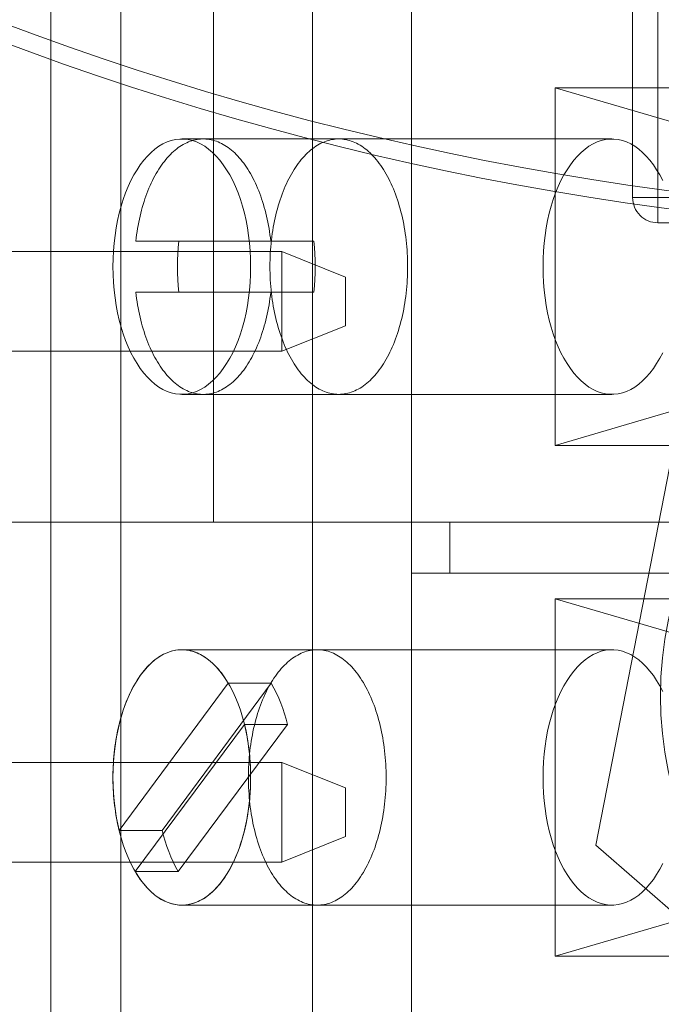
# Model space of a CAD drawing. Header units: inches. Extents: x 1 to 109, y 1 to 85.
# Tile 115 of 256: x 86.811 to 87.02, y 15.424 to 15.746. Entities that reach past the tile are written whole.
import ezdxf

# ---------------------------------------------------------------- set-up
doc = ezdxf.new("R2010")
doc.units = ezdxf.units.IN
doc.header["$MEASUREMENT"] = 0

msp = doc.modelspace()

# ---------------------------------------------------------------- linework, layer by layer
at = {"color": 7, "linetype": 'Continuous', "lineweight": 15, "ltscale": 5}
for p, q in [((86.8438878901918, 18.8936883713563), (86.84388789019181, 14.10202170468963)), ((86.8210545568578, 16.08160503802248), (86.8210545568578, 15.58160503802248)), ((86.90644581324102, 16.0816050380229), (86.90644581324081, 15.58160503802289)), ((86.93873891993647, 16.06493837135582), (86.93873891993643, 15.58160503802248)), ((87.0108839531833, 15.91055531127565), (87.0108839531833, 15.68745819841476)), ((87.01908605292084, 15.68745819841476), (87.01908605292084, 15.91055531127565)), ((87.01088395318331, 15.68745819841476), (87.01088395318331, 15.83497083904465)), ((87.01908605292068, 15.8346342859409), (87.01908605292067, 15.68745819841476)), ((86.8741424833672, 15.74827170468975), (86.8741424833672, 15.58160503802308)), ((87.12991677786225, 15.72327170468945), (86.98557921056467, 15.72327170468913)), ((86.98557921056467, 15.72327170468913), (87.04249693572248, 15.70660503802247)), ((86.98557921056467, 15.72327170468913), (86.98557921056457, 15.60660503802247)), ((87.00410106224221, 15.70660503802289), (86.86375018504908, 15.70660503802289)), ((86.91497825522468, 15.7066050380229), (86.87076772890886, 15.7066050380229)), ((87.0108839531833, 15.68745819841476), (87.01908605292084, 15.68745819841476)), ((87.01908605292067, 15.68745819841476), (87.01088395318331, 15.68745819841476)), ((87.3127212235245, 15.68745819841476), (87.01908605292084, 15.68745819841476)), ((87.01908605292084, 15.68745819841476), (87.01908605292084, 15.67925609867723)), ((87.01908605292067, 15.68745819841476), (87.01908605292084, 15.67925609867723)), ((87.31272122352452, 15.67925609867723), (87.01908605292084, 15.67925609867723)), ((86.89278509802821, 15.67327170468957), (86.84875035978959, 15.67327170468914)), ((86.86278544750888, 15.67327170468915), (86.84875035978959, 15.67327170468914)), ((86.9068201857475, 15.67327170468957), (86.86278544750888, 15.67327170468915)), ((86.9068201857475, 15.67327170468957), (86.89278509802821, 15.67327170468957)), ((86.7505545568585, 15.669843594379), (86.89638789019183, 15.66984359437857)), ((86.89638789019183, 15.66984359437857), (86.9172212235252, 15.66151026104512)), ((86.89638789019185, 15.63734359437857), (86.89638789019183, 15.66984359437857)), ((86.9172212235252, 15.66151026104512), (86.91722122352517, 15.64567692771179)), ((86.86278544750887, 15.65660503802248), (86.84875035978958, 15.65660503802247)), ((86.84875035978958, 15.65660503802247), (86.89278509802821, 15.6566050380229)), ((86.86278544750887, 15.65660503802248), (86.9068201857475, 15.6566050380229)), ((86.9068201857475, 15.6566050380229), (86.89278509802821, 15.6566050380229)), ((86.9172212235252, 15.64567692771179), (86.89638789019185, 15.63734359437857)), ((86.89638789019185, 15.63734359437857), (86.7505545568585, 15.637343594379)), ((86.86375018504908, 15.62327170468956), (87.00410106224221, 15.62327170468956)), ((86.87076772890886, 15.62327170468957), (86.91497825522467, 15.62327170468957)), ((86.98557921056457, 15.60660503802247), (87.0424969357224, 15.62327170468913)), ((87.02759420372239, 15.62350666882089), (86.99883902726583, 15.47617550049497)), ((86.98557921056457, 15.60660503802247), (87.12991677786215, 15.6066050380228)), ((86.8741424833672, 15.58160503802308), (86.70747581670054, 15.58160503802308)), ((86.8210545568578, 15.58160503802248), (86.93873891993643, 15.58160503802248)), ((86.90644581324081, 15.58160503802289), (86.8210545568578, 15.58160503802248)), ((86.8210545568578, 15.58160503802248), (86.8210545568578, 15.08160503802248)), ((86.90644581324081, 15.58160503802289), (87.09630743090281, 15.5816050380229)), ((86.90644581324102, 15.58160503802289), (86.90644581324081, 15.08160503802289)), ((86.93873891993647, 15.56493837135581), (86.93873891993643, 15.58160503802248)), ((86.93873891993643, 15.58160503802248), (86.95123891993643, 15.58160503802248)), ((86.95123891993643, 15.58160503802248), (86.95123891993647, 15.56493837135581)), ((86.95123891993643, 15.58160503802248), (87.18578746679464, 15.5816050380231)), ((86.93873891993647, 15.56493837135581), (87.17328746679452, 15.5649383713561)), ((86.93873891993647, 15.56493837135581), (86.95123891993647, 15.56493837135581)), ((86.93873891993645, 15.56493837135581), (86.93873891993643, 15.08160503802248)), ((86.95123891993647, 15.56493837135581), (87.18578746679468, 15.56493837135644)), ((87.04249693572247, 15.5399383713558), (86.98557921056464, 15.55660503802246)), ((86.98557921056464, 15.55660503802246), (86.98557921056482, 15.4399383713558)), ((87.1299167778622, 15.55660503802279), (86.98557921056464, 15.55660503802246)), ((86.90796071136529, 15.53993837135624), (86.86375018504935, 15.53993837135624)), ((87.00410106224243, 15.53993837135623), (86.8637501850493, 15.53993837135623)), ((86.87892094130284, 15.52900974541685), (86.8432960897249, 15.48101728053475)), ((86.89295602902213, 15.52900974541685), (86.8573311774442, 15.48101728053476)), ((86.89295602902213, 15.52900974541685), (86.87892094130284, 15.52900974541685)), ((86.84857942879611, 15.46753366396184), (86.88420428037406, 15.51552612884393)), ((86.86261451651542, 15.46753366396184), (86.89823936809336, 15.51552612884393)), ((86.89823936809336, 15.51552612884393), (86.88420428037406, 15.51552612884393)), ((86.75888789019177, 15.50317692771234), (86.89638789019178, 15.50317692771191)), ((86.89638789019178, 15.50317692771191), (86.91722122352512, 15.49484359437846)), ((86.8963878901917, 15.4706769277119), (86.89638789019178, 15.50317692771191)), ((86.91722122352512, 15.49484359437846), (86.91722122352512, 15.47901026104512)), ((86.8573311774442, 15.48101728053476), (86.8432960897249, 15.48101728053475)), ((86.91722122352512, 15.47901026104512), (86.8963878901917, 15.4706769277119)), ((86.99883902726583, 15.47617550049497), (87.11205397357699, 15.37760720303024)), ((86.89638789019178, 15.4706769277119), (86.75888789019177, 15.47067692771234)), ((86.86261451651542, 15.46753366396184), (86.84857942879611, 15.46753366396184)), ((86.86375018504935, 15.4566050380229), (86.90796071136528, 15.4566050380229)), ((86.8637501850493, 15.4566050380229), (87.00410106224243, 15.45660503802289)), ((86.98557921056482, 15.4399383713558), (87.04249693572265, 15.45660503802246)), ((86.98557921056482, 15.4399383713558), (87.12991677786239, 15.43993837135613))]:
    msp.add_line(p, q, dxfattribs=at)
at = {"color": 7, "linetype": 'Continuous', "lineweight": 15, "ltscale": 5, "flags": 128}
for points in [[(86.8412788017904, 15.66493837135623), (86.84132142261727, 15.66750340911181), (86.84144912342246, 15.67005871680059), (86.84166141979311, 15.67259460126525), (86.84195750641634, 15.67510144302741), (86.84233626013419, 15.67756973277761), (86.84279624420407, 15.67999010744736), (86.84333571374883, 15.68235338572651), (86.84395262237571, 15.68465060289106), (86.84464462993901, 15.68687304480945), (86.84540911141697, 15.68901228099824), (86.84624316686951, 15.69106019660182), (86.84714363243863, 15.69300902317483), (86.84810709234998, 15.69485136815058), (86.84912989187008, 15.6965802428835), (86.85020815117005, 15.69818908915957), (86.85133778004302, 15.69967180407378), (86.85251449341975, 15.70102276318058), (86.85373382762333, 15.70223684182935), (86.8549911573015, 15.70330943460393), (86.85628171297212, 15.70423647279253), (86.85760059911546, 15.70501443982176), (86.85894281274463, 15.70564038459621), (86.86030326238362, 15.70611193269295), (86.86167678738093, 15.70642729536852), (86.8630581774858, 15.70658527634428), (86.86444219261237, 15.70658527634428), (86.86582358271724, 15.70642729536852), (86.86719710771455, 15.70611193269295), (86.86855755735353, 15.70564038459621), (86.86989977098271, 15.70501443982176), (86.87121865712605, 15.70423647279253), (86.87250921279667, 15.70330943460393), (86.87376654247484, 15.70223684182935), (86.87498587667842, 15.70102276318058), (86.87616259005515, 15.69967180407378), (86.87729221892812, 15.69818908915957), (86.87837047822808, 15.6965802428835), (86.87939327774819, 15.69485136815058), (86.88035673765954, 15.69300902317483), (86.88125720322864, 15.69106019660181), (86.8820912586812, 15.68901228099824), (86.88285574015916, 15.68687304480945), (86.88354774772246, 15.68465060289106), (86.88416465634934, 15.68235338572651), (86.8847041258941, 15.67999010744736), (86.88516410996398, 15.6775697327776), (86.88554286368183, 15.67510144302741), (86.88583895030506, 15.67259460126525), (86.8860512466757, 15.67005871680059), (86.8861789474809, 15.66750340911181), (86.88622156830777, 15.66493837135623), (86.8861789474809, 15.66237333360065), (86.8860512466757, 15.65981802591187), (86.88583895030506, 15.6572821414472), (86.88554286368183, 15.65477529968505), (86.88516410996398, 15.65230700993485), (86.8847041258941, 15.6498866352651), (86.88416465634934, 15.64752335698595), (86.88354774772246, 15.64522613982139), (86.88285574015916, 15.643003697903), (86.8820912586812, 15.64086446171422), (86.88125720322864, 15.63881654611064), (86.88035673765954, 15.63686771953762), (86.87939327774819, 15.63502537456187), (86.87837047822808, 15.63329649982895), (86.87729221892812, 15.63168765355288), (86.87616259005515, 15.63020493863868), (86.87498587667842, 15.62885397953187), (86.87376654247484, 15.6276399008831), (86.87250921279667, 15.62656730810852), (86.87121865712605, 15.62564026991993), (86.86989977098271, 15.62486230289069), (86.86855755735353, 15.62423635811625), (86.86719710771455, 15.62376481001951), (86.86582358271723, 15.62344944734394), (86.86444219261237, 15.62329146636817), (86.8630581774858, 15.62329146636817), (86.86167678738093, 15.62344944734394), (86.86030326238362, 15.62376481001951), (86.85894281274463, 15.62423635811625), (86.85760059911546, 15.62486230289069), (86.85628171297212, 15.62564026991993), (86.8549911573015, 15.62656730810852), (86.85373382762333, 15.6276399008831), (86.85251449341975, 15.62885397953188), (86.85133778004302, 15.63020493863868), (86.85020815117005, 15.63168765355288), (86.84912989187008, 15.63329649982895), (86.84810709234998, 15.63502537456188), (86.84714363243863, 15.63686771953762), (86.84624316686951, 15.63881654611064), (86.84540911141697, 15.64086446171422), (86.84464462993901, 15.64300369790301), (86.84395262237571, 15.64522613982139), (86.84333571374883, 15.64752335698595), (86.84279624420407, 15.6498866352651), (86.84233626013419, 15.65230700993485), (86.84195750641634, 15.65477529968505), (86.84166141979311, 15.6572821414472), (86.84144912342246, 15.65981802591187), (86.84132142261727, 15.66237333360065), (86.8412788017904, 15.66493837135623)], [(86.84875035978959, 15.67327170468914), (86.84887259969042, 15.6743138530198), (86.84900918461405, 15.67534985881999), (86.84916002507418, 15.67637904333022), (86.84932502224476, 15.67740073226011), (86.84950406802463, 15.67841425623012), (86.84969704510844, 15.6794189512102), (86.8499038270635, 15.68041415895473), (86.85012427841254, 15.68139922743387), (86.85035825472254, 15.68237351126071), (86.85060560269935, 15.68333637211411), (86.85086616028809, 15.68428717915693), (86.85113975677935, 15.6852253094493), (86.85142621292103, 15.68615014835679), (86.85172534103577, 15.68706108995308), (86.85203694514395, 15.68795753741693), (86.85236082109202, 15.68883890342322), (86.85269675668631, 15.68970461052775), (86.85304453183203, 15.69055409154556), (86.85340391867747, 15.69138678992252), (86.85377468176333, 15.69220216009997), (86.8541565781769, 15.69299966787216), (86.85454935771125, 15.69377879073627), (86.85495276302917, 15.69453901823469), (86.8553665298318, 15.69527985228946), (86.85579038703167, 15.69600080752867), (86.85622405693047, 15.69670141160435), (86.85666725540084, 15.69738120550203), (86.85711969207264, 15.69803974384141), (86.85758107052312, 15.6986765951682), (86.85805108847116, 15.69929134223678), (86.85852943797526, 15.69988358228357), (86.85901580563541, 15.70045292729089), (86.85950987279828, 15.70099900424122), (86.86001131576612, 15.70152145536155), (86.86051980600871, 15.70201993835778), (86.86103501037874, 15.70249412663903), (86.86155659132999, 15.70294370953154), (86.86208420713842, 15.70336839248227), (86.86261751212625, 15.70376789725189), (86.86315615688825, 15.704141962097), (86.86369978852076, 15.70449034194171), (86.86424805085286, 15.70481280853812), (86.86480058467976, 15.70510915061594), (86.86535702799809, 15.70537917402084), (86.86591701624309, 15.7056227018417), (86.86648018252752, 15.7058395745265), (86.86704615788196, 15.70602964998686), (86.86761457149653, 15.7061928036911), (86.86818505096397, 15.70632892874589), (86.86875722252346, 15.70643793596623), (86.86933071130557, 15.70651975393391), (86.86990514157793, 15.70657432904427), (86.87048013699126, 15.70660162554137), (86.87105532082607, 15.70660162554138), (86.8716303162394, 15.70657432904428), (86.87220474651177, 15.70651975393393), (86.87277823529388, 15.70643793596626), (86.87335040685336, 15.70632892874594), (86.8739208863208, 15.70619280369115), (86.87448929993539, 15.70602964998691), (86.87505527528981, 15.70583957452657), (86.87561844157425, 15.70562270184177), (86.87617842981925, 15.70537917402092), (86.87673487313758, 15.70510915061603), (86.87728740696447, 15.70481280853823), (86.87783566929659, 15.70449034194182), (86.8783793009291, 15.70414196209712), (86.87891794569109, 15.70376789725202), (86.87945125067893, 15.70336839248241), (86.87997886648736, 15.70294370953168), (86.88050044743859, 15.70249412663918), (86.88101565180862, 15.70201993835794), (86.88152414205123, 15.70152145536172), (86.88202558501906, 15.7009990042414), (86.88251965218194, 15.70045292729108), (86.88300601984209, 15.69988358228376), (86.88348436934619, 15.69929134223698), (86.88395438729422, 15.69867659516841), (86.8844157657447, 15.69803974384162), (86.88486820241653, 15.69738120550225), (86.8853114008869, 15.69670141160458), (86.88574507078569, 15.69600080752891), (86.88616892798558, 15.69527985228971), (86.8865826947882, 15.69453901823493), (86.88698610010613, 15.69377879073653), (86.88737887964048, 15.69299966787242), (86.88776077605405, 15.69220216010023), (86.8881315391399, 15.69138678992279), (86.88849092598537, 15.69055409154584), (86.88883870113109, 15.68970461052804), (86.88917463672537, 15.68883890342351), (86.88949851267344, 15.68795753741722), (86.88981011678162, 15.68706108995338), (86.89010924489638, 15.6861501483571), (86.89039570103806, 15.68522530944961), (86.89066929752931, 15.68428717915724), (86.89092985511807, 15.68333637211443), (86.89117720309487, 15.68237351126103), (86.89141117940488, 15.68139922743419), (86.89163163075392, 15.68041415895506), (86.89183841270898, 15.67941895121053), (86.89203138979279, 15.67841425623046), (86.89221043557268, 15.67740073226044), (86.89237543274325, 15.67637904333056), (86.89252627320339, 15.67534985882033), (86.89266285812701, 15.67431385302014), (86.89278509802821, 15.67327170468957)], [(86.91497825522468, 15.62327170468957), (86.91439002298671, 15.62328598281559), (86.91380219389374, 15.62332880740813), (86.91321517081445, 15.62340014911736), (86.91262935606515, 15.62349995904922), (86.91204515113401, 15.62362816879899), (86.9114629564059, 15.6237846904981), (86.910883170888, 15.6239694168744), (86.91030619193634, 15.62418222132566), (86.90973241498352, 15.62442295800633), (86.90916223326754, 15.62469146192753), (86.90859603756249, 15.62498754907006), (86.90803421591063, 15.6253110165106), (86.90747715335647, 15.62566164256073), (86.90692523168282, 15.62603918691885), (86.90637882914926, 15.62644339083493), (86.90583832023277, 15.6268739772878), (86.90530407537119, 15.62733065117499), (86.90477646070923, 15.62781309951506), (86.90425583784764, 15.62832099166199), (86.90374256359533, 15.62885397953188), (86.90323698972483, 15.62941169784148), (86.90273946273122, 15.62999376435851), (86.90225032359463, 15.63059978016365), (86.90176990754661, 15.63122932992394), (86.90129854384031, 15.63188198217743), (86.90083655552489, 15.63255728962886), (86.90038425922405, 15.63325478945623), (86.89994196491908, 15.63397400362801), (86.8995099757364, 15.63471443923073), (86.89908858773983, 15.63547558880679), (86.89867808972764, 15.63625693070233), (86.89827876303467, 15.63705792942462), (86.89789088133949, 15.63787803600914), (86.89751471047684, 15.63871668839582), (86.89715050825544, 15.63957331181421), (86.8967985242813, 15.64044731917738), (86.89645899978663, 15.64133811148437), (86.8961321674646, 15.64224507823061), (86.89581825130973, 15.6431675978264), (86.89551746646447, 15.6441050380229), (86.89523001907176, 15.64505675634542), (86.89495610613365, 15.64602210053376), (86.8946959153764, 15.64700040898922), (86.89444962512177, 15.64799101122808), (86.89421740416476, 15.64899322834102), (86.89399941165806, 15.65000637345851), (86.89379579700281, 15.6510297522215), (86.89360669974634, 15.65206266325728), (86.89343224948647, 15.65310439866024), (86.89327256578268, 15.65415424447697), (86.8931277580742, 15.65521148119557), (86.89299792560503, 15.65627538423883), (86.89288315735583, 15.65734522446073), (86.89278353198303, 15.65842026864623), (86.89269911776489, 15.65949978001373), (86.8926299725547, 15.66058301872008), (86.89257614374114, 15.66166924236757), (86.89253766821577, 15.66275770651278), (86.89251457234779, 15.66384766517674), (86.89250687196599, 15.66493837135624), (86.89251457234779, 15.66602907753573), (86.89253766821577, 15.66711903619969), (86.89257614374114, 15.6682075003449), (86.8926299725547, 15.66929372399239), (86.89269911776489, 15.67037696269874), (86.89278353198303, 15.67145647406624), (86.89288315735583, 15.67253151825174), (86.89299792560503, 15.67360135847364), (86.8931277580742, 15.6746652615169), (86.89327256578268, 15.6757224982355), (86.89343224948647, 15.67677234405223), (86.89360669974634, 15.67781407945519), (86.89379579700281, 15.67884699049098), (86.89399941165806, 15.67987036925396), (86.89421740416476, 15.68088351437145), (86.89444962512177, 15.68188573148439), (86.8946959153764, 15.68287633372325), (86.89495610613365, 15.68385464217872), (86.89523001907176, 15.68481998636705), (86.89551746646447, 15.68577170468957), (86.89581825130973, 15.68670914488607), (86.8961321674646, 15.68763166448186), (86.89645899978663, 15.6885386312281), (86.8967985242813, 15.68942942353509), (86.89715050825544, 15.69030343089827), (86.89751471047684, 15.69116005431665), (86.89789088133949, 15.69199870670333), (86.89827876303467, 15.69281881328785), (86.89867808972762, 15.69361981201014), (86.89908858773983, 15.69440115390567), (86.8995099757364, 15.69516230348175), (86.89994196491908, 15.69590273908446), (86.90038425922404, 15.69662195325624), (86.90083655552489, 15.69731945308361), (86.90129854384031, 15.69799476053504), (86.90176990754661, 15.69864741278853), (86.90225032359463, 15.69927696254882), (86.90273946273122, 15.69988297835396), (86.90323698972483, 15.70046504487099), (86.90374256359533, 15.70102276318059), (86.90425583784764, 15.70155575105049), (86.90477646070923, 15.70206364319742), (86.90530407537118, 15.70254609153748), (86.90583832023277, 15.70300276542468), (86.90637882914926, 15.70343335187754), (86.9069252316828, 15.70383755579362), (86.90747715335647, 15.70421510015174), (86.90803421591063, 15.70456572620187), (86.90859603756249, 15.70488919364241), (86.90916223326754, 15.70518528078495), (86.90973241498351, 15.70545378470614), (86.91030619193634, 15.70569452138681), (86.910883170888, 15.70590732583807), (86.9114629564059, 15.70609205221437), (86.91204515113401, 15.70624857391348), (86.91262935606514, 15.70637678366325), (86.91321517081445, 15.70647659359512), (86.91380219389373, 15.70654793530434), (86.91439002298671, 15.70659075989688), (86.91497825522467, 15.7066050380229), (86.91556648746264, 15.70659075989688), (86.91615431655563, 15.70654793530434), (86.91674133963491, 15.70647659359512), (86.91732715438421, 15.70637678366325), (86.91791135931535, 15.70624857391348), (86.91849355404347, 15.70609205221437), (86.91907333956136, 15.70590732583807), (86.91965031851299, 15.70569452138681), (86.92022409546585, 15.70545378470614), (86.92079427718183, 15.70518528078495), (86.92136047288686, 15.70488919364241), (86.92192229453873, 15.70456572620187), (86.9224793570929, 15.70421510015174), (86.92303127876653, 15.70383755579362), (86.9235776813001, 15.70343335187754), (86.92411819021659, 15.70300276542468), (86.92465243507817, 15.70254609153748), (86.92518004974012, 15.70206364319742), (86.9257006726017, 15.70155575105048), (86.92621394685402, 15.70102276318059), (86.92671952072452, 15.70046504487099), (86.92721704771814, 15.69988297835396), (86.92770618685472, 15.69927696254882), (86.92818660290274, 15.69864741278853), (86.92865796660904, 15.69799476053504), (86.92911995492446, 15.69731945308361), (86.92957225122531, 15.69662195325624), (86.93001454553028, 15.69590273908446), (86.93044653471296, 15.69516230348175), (86.93086792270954, 15.69440115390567), (86.93127842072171, 15.69361981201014), (86.93167774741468, 15.69281881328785), (86.93206562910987, 15.69199870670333), (86.93244179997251, 15.69116005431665), (86.93280600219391, 15.69030343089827), (86.93315798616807, 15.68942942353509), (86.93349751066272, 15.6885386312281), (86.93382434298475, 15.68763166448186), (86.93413825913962, 15.68670914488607), (86.93443904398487, 15.68577170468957), (86.93472649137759, 15.68481998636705), (86.9350004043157, 15.68385464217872), (86.93526059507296, 15.68287633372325), (86.9355068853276, 15.68188573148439), (86.93573910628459, 15.68088351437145), (86.9359570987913, 15.67987036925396), (86.93616071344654, 15.67884699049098), (86.936349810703, 15.67781407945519), (86.9365242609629, 15.67677234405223), (86.93668394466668, 15.6757224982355), (86.93682875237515, 15.6746652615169), (86.93695858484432, 15.67360135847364), (86.93707335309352, 15.67253151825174), (86.93717297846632, 15.67145647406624), (86.93725739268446, 15.67037696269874), (86.93732653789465, 15.66929372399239), (86.93738036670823, 15.6682075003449), (86.9374188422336, 15.66711903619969), (86.93744193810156, 15.66602907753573), (86.93744963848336, 15.66493837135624), (86.93744193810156, 15.66384766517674), (86.9374188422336, 15.66275770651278), (86.93738036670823, 15.66166924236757), (86.93732653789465, 15.66058301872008), (86.93725739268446, 15.65949978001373), (86.93717297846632, 15.65842026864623), (86.93707335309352, 15.65734522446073), (86.93695858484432, 15.65627538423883), (86.93682875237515, 15.65521148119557), (86.93668394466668, 15.65415424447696), (86.9365242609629, 15.65310439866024), (86.936349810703, 15.65206266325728), (86.93616071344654, 15.6510297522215), (86.9359570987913, 15.65000637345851), (86.93573910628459, 15.64899322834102), (86.9355068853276, 15.64799101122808), (86.93526059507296, 15.64700040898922), (86.9350004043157, 15.64602210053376), (86.93472649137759, 15.64505675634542), (86.93443904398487, 15.6441050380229), (86.93413825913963, 15.6431675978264), (86.93382434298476, 15.64224507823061), (86.93349751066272, 15.64133811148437), (86.93315798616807, 15.64044731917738), (86.93280600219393, 15.63957331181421), (86.93244179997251, 15.63871668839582), (86.93206562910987, 15.63787803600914), (86.93167774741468, 15.63705792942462), (86.93127842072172, 15.63625693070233), (86.93086792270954, 15.63547558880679), (86.93044653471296, 15.63471443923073), (86.93001454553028, 15.63397400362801), (86.92957225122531, 15.63325478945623), (86.92911995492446, 15.63255728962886), (86.92865796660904, 15.63188198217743), (86.92818660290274, 15.63122932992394), (86.92770618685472, 15.63059978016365), (86.92721704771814, 15.62999376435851), (86.92671952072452, 15.62941169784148), (86.92621394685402, 15.62885397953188), (86.9257006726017, 15.62832099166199), (86.92518004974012, 15.62781309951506), (86.92465243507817, 15.62733065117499), (86.92411819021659, 15.6268739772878), (86.9235776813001, 15.62644339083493), (86.92303127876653, 15.62603918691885), (86.92247935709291, 15.62566164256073), (86.92192229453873, 15.6253110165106), (86.92136047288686, 15.62498754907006), (86.92079427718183, 15.62469146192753), (86.92022409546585, 15.62442295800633), (86.919650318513, 15.62418222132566), (86.91907333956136, 15.6239694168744), (86.91849355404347, 15.6237846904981), (86.91791135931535, 15.62362816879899), (86.91732715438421, 15.62349995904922), (86.91674133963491, 15.62340014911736), (86.91615431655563, 15.62332880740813), (86.91556648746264, 15.62328598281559), (86.91497825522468, 15.62327170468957)], [(87.02070761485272, 15.69300902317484), (87.01974415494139, 15.69485136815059), (87.01872135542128, 15.69658024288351), (87.0176430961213, 15.69818908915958), (87.01651346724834, 15.69967180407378), (87.01533675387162, 15.70102276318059), (87.01411741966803, 15.70223684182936), (87.01286008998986, 15.70330943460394), (87.01156953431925, 15.70423647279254), (87.0102506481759, 15.70501443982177), (87.00890843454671, 15.70564038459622), (87.00754798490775, 15.70611193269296), (87.00617445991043, 15.70642729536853), (87.00479306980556, 15.70658527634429), (87.00340905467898, 15.70658527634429), (87.00202766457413, 15.70642729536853), (87.00065413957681, 15.70611193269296), (86.99929368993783, 15.70564038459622), (86.99795147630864, 15.70501443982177), (86.9966325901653, 15.70423647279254), (86.9953420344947, 15.70330943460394), (86.99408470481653, 15.70223684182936), (86.99286537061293, 15.70102276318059), (86.9916886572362, 15.69967180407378), (86.99055902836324, 15.69818908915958), (86.98948076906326, 15.69658024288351), (86.98845796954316, 15.69485136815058), (86.98749450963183, 15.69300902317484), (86.98659404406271, 15.69106019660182), (86.98575998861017, 15.68901228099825), (86.98499550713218, 15.68687304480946), (86.98430349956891, 15.68465060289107), (86.98368659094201, 15.68235338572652), (86.98314712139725, 15.67999010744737), (86.98268713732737, 15.67756973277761), (86.98230838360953, 15.67510144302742), (86.9820122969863, 15.67259460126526), (86.98180000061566, 15.6700587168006), (86.98167229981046, 15.66750340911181), (86.9816296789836, 15.66493837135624)], [(86.9816296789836, 15.66493837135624), (86.98167229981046, 15.66237333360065), (86.98180000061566, 15.65981802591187), (86.9820122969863, 15.65728214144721), (86.98230838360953, 15.65477529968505), (86.98268713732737, 15.65230700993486), (86.98314712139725, 15.6498866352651), (86.98368659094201, 15.64752335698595), (86.98430349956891, 15.6452261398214), (86.98499550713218, 15.64300369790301), (86.98575998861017, 15.64086446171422), (86.98659404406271, 15.63881654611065), (86.98749450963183, 15.63686771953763), (86.98845796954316, 15.63502537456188), (86.98948076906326, 15.63329649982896), (86.99055902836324, 15.63168765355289), (86.9916886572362, 15.63020493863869), (86.99286537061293, 15.62885397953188), (86.99408470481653, 15.62763990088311), (86.9953420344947, 15.62656730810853), (86.9966325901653, 15.62564026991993), (86.99795147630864, 15.6248623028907), (86.99929368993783, 15.62423635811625), (87.00065413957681, 15.62376481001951), (87.00202766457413, 15.62344944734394), (87.00340905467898, 15.62329146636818), (87.00479306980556, 15.62329146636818), (87.00617445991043, 15.62344944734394), (87.00754798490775, 15.62376481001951), (87.00890843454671, 15.62423635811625), (87.0102506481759, 15.6248623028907), (87.01156953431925, 15.62564026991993), (87.01286008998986, 15.62656730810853), (87.01411741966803, 15.62763990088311), (87.01533675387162, 15.62885397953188), (87.01651346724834, 15.63020493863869), (87.0176430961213, 15.63168765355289), (87.01872135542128, 15.63329649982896), (87.01974415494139, 15.63502537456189), (87.02070761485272, 15.63686771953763)], [(86.89278509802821, 15.6566050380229), (86.89266285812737, 15.65556288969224), (86.89252627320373, 15.65452688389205), (86.89237543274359, 15.65349769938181), (86.89221043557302, 15.65247601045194), (86.89203138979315, 15.65146248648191), (86.89183841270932, 15.65045779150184), (86.89163163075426, 15.64946258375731), (86.89141117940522, 15.64847751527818), (86.89117720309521, 15.64750323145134), (86.8909298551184, 15.64654037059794), (86.89066929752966, 15.64558956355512), (86.8903957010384, 15.64465143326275), (86.8901092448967, 15.64372659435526), (86.88981011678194, 15.64281565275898), (86.88949851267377, 15.64191920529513), (86.8891746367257, 15.64103783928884), (86.8888387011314, 15.64017213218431), (86.88849092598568, 15.6393226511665), (86.88813153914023, 15.63848995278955), (86.88776077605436, 15.6376745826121), (86.8873788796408, 15.63687707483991), (86.88698610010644, 15.6360979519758), (86.8865826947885, 15.63533772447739), (86.88616892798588, 15.63459689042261), (86.885745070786, 15.63387593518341), (86.88531140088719, 15.63317533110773), (86.88486820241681, 15.63249553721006), (86.884415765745, 15.63183699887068), (86.88395438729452, 15.63120014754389), (86.88348436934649, 15.63058540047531), (86.88300601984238, 15.62999316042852), (86.88251965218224, 15.6294238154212), (86.88202558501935, 15.62887773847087), (86.88152414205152, 15.62835528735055), (86.88101565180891, 15.62785680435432), (86.88050044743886, 15.62738261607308), (86.87997886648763, 15.62693303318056), (86.8794512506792, 15.62650835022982), (86.87891794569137, 15.62610884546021), (86.87837930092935, 15.6257347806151), (86.87783566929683, 15.6253864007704), (86.87728740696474, 15.62506393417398), (86.87673487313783, 15.62476759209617), (86.8761784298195, 15.62449756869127), (86.87561844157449, 15.62425404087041), (86.87505527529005, 15.6240371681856), (86.87448929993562, 15.62384709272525), (86.87392088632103, 15.623683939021), (86.87335040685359, 15.62354781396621), (86.8727782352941, 15.62343880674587), (86.87220474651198, 15.6233569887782), (86.87163031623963, 15.62330241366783), (86.87105532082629, 15.62327511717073), (86.87048013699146, 15.62327511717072), (86.86990514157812, 15.62330241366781), (86.86933071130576, 15.62335698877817), (86.86875722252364, 15.62343880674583), (86.86818505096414, 15.62354781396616), (86.86761457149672, 15.62368393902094), (86.86704615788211, 15.62384709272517), (86.86648018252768, 15.62403716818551), (86.86591701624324, 15.62425404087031), (86.86535702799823, 15.62449756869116), (86.8648005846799, 15.62476759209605), (86.86424805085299, 15.62506393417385), (86.86369978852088, 15.62538640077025), (86.86315615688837, 15.62573478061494), (86.86261751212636, 15.62610884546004), (86.86208420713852, 15.62650835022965), (86.86155659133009, 15.62693303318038), (86.86103501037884, 15.62738261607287), (86.8605198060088, 15.62785680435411), (86.8600113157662, 15.62835528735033), (86.85950987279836, 15.62887773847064), (86.85901580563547, 15.62942381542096), (86.8585294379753, 15.62999316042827), (86.8580510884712, 15.63058540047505), (86.85758107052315, 15.63120014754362), (86.85711969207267, 15.6318369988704), (86.85666725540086, 15.63249553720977), (86.85622405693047, 15.63317533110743), (86.85579038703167, 15.6338759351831), (86.85536652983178, 15.63459689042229), (86.85495276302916, 15.63533772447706), (86.85454935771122, 15.63609795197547), (86.85415657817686, 15.63687707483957), (86.85377468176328, 15.63767458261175), (86.85340391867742, 15.63848995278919), (86.85304453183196, 15.63932265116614), (86.85269675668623, 15.64017213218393), (86.85236082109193, 15.64103783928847), (86.85203694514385, 15.64191920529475), (86.85172534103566, 15.64281565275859), (86.8514262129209, 15.64372659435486), (86.8511397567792, 15.64465143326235), (86.85086616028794, 15.64558956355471), (86.85060560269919, 15.64654037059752), (86.85035825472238, 15.64750323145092), (86.85012427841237, 15.64847751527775), (86.84990382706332, 15.64946258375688), (86.84969704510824, 15.65045779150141), (86.84950406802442, 15.65146248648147), (86.84932502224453, 15.65247601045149), (86.84916002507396, 15.65349769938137), (86.8490091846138, 15.6545268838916), (86.84887259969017, 15.65556288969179), (86.84875035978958, 15.65660503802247)], [(86.84127880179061, 15.49827170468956), (86.84132142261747, 15.50083674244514), (86.84144912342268, 15.50339205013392), (86.84166141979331, 15.50592793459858), (86.84195750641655, 15.50843477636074), (86.84233626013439, 15.51090306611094), (86.84279624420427, 15.51332344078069), (86.84333571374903, 15.51568671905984), (86.84395262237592, 15.5179839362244), (86.84464462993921, 15.52020637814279), (86.84540911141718, 15.52234561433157), (86.84624316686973, 15.52439352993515), (86.84714363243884, 15.52634235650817), (86.84810709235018, 15.52818470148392), (86.84912989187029, 15.52991357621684), (86.85020815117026, 15.53152242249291), (86.85133778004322, 15.53300513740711), (86.85251449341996, 15.53435609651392), (86.85373382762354, 15.53557017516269), (86.85499115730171, 15.53664276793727), (86.85628171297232, 15.53756980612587), (86.85760059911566, 15.5383477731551), (86.85894281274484, 15.53897371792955), (86.86030326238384, 15.53944526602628), (86.86167678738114, 15.53976062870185), (86.863058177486, 15.53991860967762), (86.86444219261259, 15.53991860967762), (86.86582358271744, 15.53976062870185), (86.86719710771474, 15.53944526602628), (86.86855755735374, 15.53897371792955), (86.86989977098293, 15.5383477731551), (86.87121865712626, 15.53756980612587), (86.87250921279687, 15.53664276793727), (86.87376654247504, 15.53557017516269), (86.87498587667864, 15.53435609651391), (86.87616259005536, 15.53300513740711), (86.87729221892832, 15.53152242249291), (86.87837047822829, 15.52991357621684), (86.8793932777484, 15.52818470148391), (86.88035673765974, 15.52634235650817), (86.88125720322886, 15.52439352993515), (86.8820912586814, 15.52234561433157), (86.88285574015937, 15.52020637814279), (86.88354774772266, 15.5179839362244), (86.88416465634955, 15.51568671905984), (86.88470412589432, 15.51332344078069), (86.8851641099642, 15.51090306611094), (86.88554286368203, 15.50843477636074), (86.88583895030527, 15.50592793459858), (86.8860512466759, 15.50339205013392), (86.88617894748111, 15.50083674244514), (86.88622156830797, 15.49827170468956), (86.88617894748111, 15.49570666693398), (86.8860512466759, 15.4931513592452), (86.88583895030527, 15.49061547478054), (86.88554286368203, 15.48810863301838), (86.8851641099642, 15.48564034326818), (86.88470412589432, 15.48321996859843), (86.88416465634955, 15.48085669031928), (86.88354774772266, 15.47855947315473), (86.88285574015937, 15.47633703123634), (86.8820912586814, 15.47419779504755), (86.88125720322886, 15.47214987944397), (86.88035673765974, 15.47020105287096), (86.8793932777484, 15.46835870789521), (86.87837047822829, 15.46662983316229), (86.87729221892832, 15.46502098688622), (86.87616259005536, 15.46353827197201), (86.87498587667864, 15.46218731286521), (86.87376654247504, 15.46097323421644), (86.87250921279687, 15.45990064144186), (86.87121865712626, 15.45897360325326), (86.86989977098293, 15.45819563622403), (86.86855755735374, 15.45756969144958), (86.86719710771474, 15.45709814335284), (86.86582358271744, 15.45678278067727), (86.86444219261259, 15.4566247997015), (86.863058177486, 15.4566247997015), (86.86167678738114, 15.45678278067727), (86.86030326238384, 15.45709814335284), (86.85894281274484, 15.45756969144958), (86.85760059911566, 15.45819563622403), (86.85628171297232, 15.45897360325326), (86.85499115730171, 15.45990064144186), (86.85373382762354, 15.46097323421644), (86.85251449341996, 15.46218731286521), (86.85133778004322, 15.46353827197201), (86.85020815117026, 15.46502098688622), (86.84912989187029, 15.46662983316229), (86.84810709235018, 15.46835870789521), (86.84714363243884, 15.47020105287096), (86.84624316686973, 15.47214987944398), (86.84540911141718, 15.47419779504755), (86.84464462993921, 15.47633703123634), (86.84395262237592, 15.47855947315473), (86.84333571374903, 15.48085669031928), (86.84279624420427, 15.48321996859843), (86.84233626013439, 15.48564034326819), (86.84195750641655, 15.48810863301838), (86.84166141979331, 15.49061547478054), (86.84144912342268, 15.4931513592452), (86.84132142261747, 15.49570666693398), (86.84127880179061, 15.49827170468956)], [(86.8432960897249, 15.48101728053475), (86.84306250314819, 15.48200288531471), (86.84284272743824, 15.48299935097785), (86.84263690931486, 15.48400601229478), (86.84244518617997, 15.48502219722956), (86.84226768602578, 15.48604722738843), (86.84210452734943, 15.48708041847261), (86.84195581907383, 15.48812108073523), (86.84182166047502, 15.48916851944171), (86.84170214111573, 15.49022203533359), (86.8415973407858, 15.49128092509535), (86.84150732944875, 15.49234448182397), (86.84143216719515, 15.49341199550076), (86.84137190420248, 15.49448275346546), (86.84132658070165, 15.49555604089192), (86.84129622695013, 15.49663114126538), (86.84128086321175, 15.49770733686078), (86.84128049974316, 15.49878390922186), (86.84129513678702, 15.49986013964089), (86.8413247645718, 15.50093530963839), (86.84136936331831, 15.50200870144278), (86.84142890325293, 15.50307959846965), (86.84150334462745, 15.50414728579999), (86.84159263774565, 15.50521105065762), (86.84169672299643, 15.50627018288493), (86.84181553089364, 15.507323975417), (86.84194898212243, 15.50837172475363), (86.84209698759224, 15.509412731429), (86.84225944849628, 15.51044630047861), (86.84243625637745, 15.51147174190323), (86.84262729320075, 15.51248837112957), (86.84283243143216, 15.51349550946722), (86.84305153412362, 15.51449248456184), (86.84328445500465, 15.51547863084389), (86.84353103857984, 15.51645328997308), (86.84379112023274, 15.51741581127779), (86.8440645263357, 15.5183655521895), (86.84435107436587, 15.51930187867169), (86.84465057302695, 15.52022416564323), (86.84496282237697, 15.52113179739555), (86.84528761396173, 15.52202416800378), (86.84562473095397, 15.52290068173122), (86.84597394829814, 15.52376075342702), (86.84633503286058, 15.52460380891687), (86.84670774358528, 15.52542928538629), (86.84709183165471, 15.52623663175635), (86.8474870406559, 15.52702530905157), (86.84789310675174, 15.52779479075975), (86.84830975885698, 15.52854456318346), (86.84873671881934, 15.52927412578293), (86.84917370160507, 15.52998299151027), (86.8496204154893, 15.53067068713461), (86.85007656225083, 15.53133675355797), (86.85054183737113, 15.5319807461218), (86.85101593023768, 15.53260223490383), (86.85149852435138, 15.53320080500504), (86.85198929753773, 15.53377605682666), (86.85248792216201, 15.53432760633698), (86.85299406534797, 15.53485508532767), (86.8535073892, 15.53535814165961), (86.85402755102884, 15.53583643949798), (86.8545542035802, 15.53628965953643), (86.85508699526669, 15.53671749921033), (86.8556255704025, 15.53711967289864), (86.85616956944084, 15.53749591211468), (86.856718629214, 15.53784596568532), (86.85727238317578, 15.53816959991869), (86.85783046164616, 15.53846659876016), (86.85839249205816, 15.53873676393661), (86.85895809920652, 15.53897991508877), (86.8595269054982, 15.53919588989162), (86.86009853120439, 15.53938454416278), (86.86067259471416, 15.53954575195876), (86.86124871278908, 15.53967940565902), (86.86182650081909, 15.53978541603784), (86.86240557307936, 15.53986371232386), (86.86298554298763, 15.53991424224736), (86.86356602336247, 15.5399369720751), (86.86414662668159, 15.53993188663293), (86.86472696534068, 15.53989898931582), (86.8653066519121, 15.53983830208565), (86.8658852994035, 15.53974986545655), (86.8664625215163, 15.53963373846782), (86.86703793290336, 15.53948999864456), (86.86761114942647, 15.53931874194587), (86.86818178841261, 15.53912008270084), (86.86874946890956, 15.53889415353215), (86.86931381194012, 15.53864110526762), (86.86987444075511, 15.53836110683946), (86.870430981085, 15.53805434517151), (86.87098306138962, 15.53772102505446), (86.8715303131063, 15.53736136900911), (86.87207237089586, 15.53697561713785), (86.87260887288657, 15.53656402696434), (86.87313946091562, 15.53612687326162), (86.87366378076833, 15.53566444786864), (86.87418148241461, 15.53517705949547), (86.8746922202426, 15.53466503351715), (86.87519565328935, 15.53412871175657), (86.87569144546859, 15.53356845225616), (86.87617926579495, 15.53298462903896), (86.87665878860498, 15.53237763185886), (86.8771296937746, 15.53174786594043), (86.87759166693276, 15.53109575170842), (86.87804439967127, 15.53042172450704), (86.87848758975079, 15.52972623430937), (86.87892094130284, 15.52900974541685)], [(86.92116905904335, 15.46456266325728), (86.92068864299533, 15.46393311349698), (86.92019950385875, 15.46332709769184), (86.91970197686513, 15.46274503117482), (86.91919640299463, 15.46218731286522), (86.91868312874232, 15.46165432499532), (86.91816250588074, 15.46114643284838), (86.91763489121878, 15.46066398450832), (86.91710064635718, 15.46020731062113), (86.9165601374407, 15.45977672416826), (86.91601373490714, 15.45937252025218), (86.9154618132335, 15.45899497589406), (86.91490475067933, 15.45864434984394), (86.91434292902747, 15.4583208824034), (86.91377673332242, 15.45802479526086), (86.91320655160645, 15.45775629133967), (86.91263277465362, 15.45751555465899), (86.91205579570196, 15.45730275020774), (86.91147601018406, 15.45711802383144), (86.91089381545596, 15.45696150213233), (86.91030961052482, 15.45683329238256), (86.9097237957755, 15.45673348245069), (86.90913677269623, 15.45666214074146), (86.90854894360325, 15.45661931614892), (86.90796071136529, 15.4566050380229), (86.90737247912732, 15.45661931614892), (86.90678465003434, 15.45666214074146), (86.90619762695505, 15.45673348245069), (86.90561181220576, 15.45683329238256), (86.9050276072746, 15.45696150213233), (86.9044454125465, 15.45711802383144), (86.9038656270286, 15.45730275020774), (86.90328864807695, 15.45751555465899), (86.90271487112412, 15.45775629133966), (86.90214468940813, 15.45802479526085), (86.9015784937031, 15.45832088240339), (86.90101667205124, 15.45864434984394), (86.90045960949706, 15.45899497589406), (86.89990768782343, 15.45937252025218), (86.89936128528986, 15.45977672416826), (86.89882077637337, 15.46020731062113), (86.89828653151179, 15.46066398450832), (86.89775891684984, 15.46114643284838), (86.89723829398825, 15.46165432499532), (86.89672501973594, 15.46218731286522), (86.89621944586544, 15.46274503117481), (86.89572191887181, 15.46332709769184), (86.89523277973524, 15.46393311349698), (86.89475236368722, 15.46456266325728), (86.89428099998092, 15.46521531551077), (86.8938190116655, 15.4658906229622), (86.89336671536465, 15.46658812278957), (86.89292442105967, 15.46730733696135), (86.892492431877, 15.46804777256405), (86.89207104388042, 15.46880892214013), (86.89166054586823, 15.46959026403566), (86.89126121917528, 15.47039126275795), (86.89087333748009, 15.47121136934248), (86.89049716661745, 15.47205002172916), (86.89013296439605, 15.47290664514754), (86.88978098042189, 15.47378065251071), (86.88944145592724, 15.4746714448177), (86.8891146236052, 15.47557841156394), (86.88880070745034, 15.47650093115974), (86.88849992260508, 15.47743837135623), (86.88821247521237, 15.47839008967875), (86.88793856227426, 15.47935543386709), (86.887678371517, 15.48033374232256), (86.88743208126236, 15.48132434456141), (86.88719986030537, 15.48232656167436), (86.88698186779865, 15.48333970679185), (86.88677825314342, 15.48436308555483), (86.88658915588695, 15.48539599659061), (86.88641470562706, 15.48643773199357), (86.88625502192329, 15.4874875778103), (86.88611021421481, 15.48854481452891), (86.88598038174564, 15.48960871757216), (86.88586561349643, 15.49067855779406), (86.88576598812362, 15.49175360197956), (86.8856815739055, 15.49283311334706), (86.88561242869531, 15.49391635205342), (86.88555859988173, 15.49500257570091), (86.88552012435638, 15.49609103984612), (86.8854970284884, 15.49718099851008), (86.8854893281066, 15.49827170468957), (86.8854970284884, 15.49936241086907), (86.88552012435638, 15.50045236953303), (86.88555859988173, 15.50154083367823), (86.88561242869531, 15.50262705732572), (86.8856815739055, 15.50371029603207), (86.88576598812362, 15.50478980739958), (86.88586561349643, 15.50586485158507), (86.88598038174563, 15.50693469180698), (86.88611021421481, 15.50799859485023), (86.88625502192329, 15.50905583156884), (86.88641470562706, 15.51010567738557), (86.88658915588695, 15.51114741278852), (86.88677825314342, 15.51218032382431), (86.88698186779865, 15.51320370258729), (86.88719986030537, 15.51421684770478), (86.88743208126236, 15.51521906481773), (86.887678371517, 15.51620966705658), (86.88793856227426, 15.51718797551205), (86.88821247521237, 15.51815331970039), (86.88849992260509, 15.5191050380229), (86.88880070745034, 15.5200424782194), (86.8891146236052, 15.5209649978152), (86.88944145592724, 15.52187196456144), (86.88978098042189, 15.52276275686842), (86.89013296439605, 15.5236367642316), (86.89049716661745, 15.52449338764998), (86.89087333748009, 15.52533204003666), (86.89126121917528, 15.52615214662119), (86.89166054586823, 15.52695314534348), (86.89207104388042, 15.52773448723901), (86.892492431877, 15.52849563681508), (86.89292442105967, 15.5292360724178), (86.89336671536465, 15.52995528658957), (86.8938190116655, 15.53065278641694), (86.89428099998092, 15.53132809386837), (86.89475236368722, 15.53198074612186), (86.89523277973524, 15.53261029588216), (86.89572191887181, 15.5332163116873), (86.89621944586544, 15.53379837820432), (86.89672501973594, 15.53435609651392), (86.89723829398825, 15.53488908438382), (86.89775891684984, 15.53539697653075), (86.89828653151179, 15.53587942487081), (86.89882077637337, 15.53633609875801), (86.89936128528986, 15.53676668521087), (86.89990768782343, 15.53717088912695), (86.90045960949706, 15.53754843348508), (86.90101667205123, 15.5378990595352), (86.9015784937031, 15.53822252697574), (86.90214468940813, 15.53851861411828), (86.9027148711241, 15.53878711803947), (86.90328864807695, 15.53902785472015), (86.9038656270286, 15.5392406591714), (86.9044454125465, 15.5394253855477), (86.9050276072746, 15.53958190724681), (86.90561181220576, 15.53971011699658), (86.90619762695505, 15.53980992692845), (86.90678465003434, 15.53988126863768), (86.90737247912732, 15.53992409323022), (86.90796071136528, 15.53993837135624), (86.90854894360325, 15.53992409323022), (86.90913677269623, 15.53988126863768), (86.9097237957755, 15.53980992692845), (86.91030961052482, 15.53971011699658), (86.91089381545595, 15.53958190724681), (86.91147601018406, 15.5394253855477), (86.91205579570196, 15.5392406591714), (86.91263277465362, 15.53902785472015), (86.91320655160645, 15.53878711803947), (86.91377673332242, 15.53851861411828), (86.91434292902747, 15.53822252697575), (86.91490475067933, 15.5378990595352), (86.91546181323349, 15.53754843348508), (86.91601373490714, 15.53717088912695), (86.9165601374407, 15.53676668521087), (86.91710064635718, 15.53633609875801), (86.91763489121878, 15.53587942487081), (86.91816250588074, 15.53539697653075), (86.91868312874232, 15.53488908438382), (86.91919640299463, 15.53435609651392), (86.91970197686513, 15.53379837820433), (86.92019950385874, 15.5332163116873), (86.92068864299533, 15.53261029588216), (86.92116905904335, 15.53198074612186), (86.92164042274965, 15.53132809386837), (86.92210241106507, 15.53065278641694), (86.92255470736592, 15.52995528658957), (86.9229970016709, 15.5292360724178), (86.92342899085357, 15.52849563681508), (86.92385037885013, 15.52773448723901), (86.92426087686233, 15.52695314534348), (86.92466020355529, 15.52615214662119), (86.92504808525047, 15.52533204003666), (86.92542425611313, 15.52449338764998), (86.92578845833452, 15.5236367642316), (86.92614044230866, 15.52276275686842), (86.92647996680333, 15.52187196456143), (86.92680679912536, 15.5209649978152), (86.92712071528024, 15.5200424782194), (86.92742150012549, 15.5191050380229), (86.9277089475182, 15.51815331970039), (86.92798286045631, 15.51718797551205), (86.92824305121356, 15.51620966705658), (86.92848934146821, 15.51521906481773), (86.9287215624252, 15.51421684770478), (86.9289395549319, 15.51320370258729), (86.92914316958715, 15.51218032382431), (86.92933226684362, 15.51114741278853), (86.9295067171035, 15.51010567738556), (86.92966640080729, 15.50905583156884), (86.92981120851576, 15.50799859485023), (86.92994104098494, 15.50693469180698), (86.93005580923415, 15.50586485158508), (86.93015543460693, 15.50478980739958), (86.93023984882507, 15.50371029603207), (86.93030899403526, 15.50262705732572), (86.93036282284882, 15.50154083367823), (86.93040129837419, 15.50045236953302), (86.93042439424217, 15.49936241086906), (86.93043209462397, 15.49827170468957), (86.93042439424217, 15.49718099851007), (86.93040129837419, 15.49609103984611), (86.93036282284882, 15.49500257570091), (86.93030899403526, 15.49391635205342), (86.93023984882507, 15.49283311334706), (86.93015543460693, 15.49175360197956), (86.93005580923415, 15.49067855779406), (86.92994104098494, 15.48960871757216), (86.92981120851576, 15.48854481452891), (86.92966640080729, 15.4874875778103), (86.9295067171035, 15.48643773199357), (86.92933226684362, 15.48539599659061), (86.92914316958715, 15.48436308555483), (86.9289395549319, 15.48333970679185), (86.9287215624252, 15.48232656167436), (86.92848934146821, 15.48132434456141), (86.92824305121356, 15.48033374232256), (86.92798286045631, 15.47935543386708), (86.9277089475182, 15.47839008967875), (86.92742150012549, 15.47743837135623), (86.92712071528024, 15.47650093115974), (86.92680679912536, 15.47557841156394), (86.92647996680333, 15.4746714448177), (86.92614044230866, 15.47378065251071), (86.92578845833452, 15.47290664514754), (86.92542425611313, 15.47205002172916), (86.92504808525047, 15.47121136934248), (86.92466020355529, 15.47039126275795), (86.92426087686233, 15.46959026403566), (86.92385037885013, 15.46880892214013), (86.92342899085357, 15.46804777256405), (86.9229970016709, 15.46730733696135), (86.92255470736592, 15.46658812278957), (86.92210241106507, 15.46589062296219), (86.92164042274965, 15.46521531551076), (86.92116905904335, 15.46456266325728)], [(87.02070761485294, 15.52634235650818), (87.01974415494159, 15.52818470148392), (87.01872135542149, 15.52991357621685), (87.01764309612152, 15.53152242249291), (87.01651346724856, 15.53300513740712), (87.01533675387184, 15.53435609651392), (87.01411741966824, 15.5355701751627), (87.01286008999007, 15.53664276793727), (87.01156953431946, 15.53756980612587), (87.01025064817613, 15.5383477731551), (87.00890843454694, 15.53897371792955), (87.00754798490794, 15.53944526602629), (87.00617445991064, 15.53976062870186), (87.00479306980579, 15.53991860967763), (87.0034090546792, 15.53991860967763), (87.00202766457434, 15.53976062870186), (87.00065413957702, 15.53944526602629), (86.99929368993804, 15.53897371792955), (86.99795147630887, 15.5383477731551), (86.99663259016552, 15.53756980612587), (86.9953420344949, 15.53664276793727), (86.99408470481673, 15.5355701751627), (86.99286537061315, 15.53435609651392), (86.99168865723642, 15.53300513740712), (86.99055902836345, 15.53152242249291), (86.98948076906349, 15.52991357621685), (86.98845796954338, 15.52818470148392), (86.98749450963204, 15.52634235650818), (86.98659404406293, 15.52439352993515), (86.98575998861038, 15.52234561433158), (86.98499550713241, 15.52020637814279), (86.98430349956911, 15.5179839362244), (86.98368659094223, 15.51568671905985), (86.98314712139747, 15.5133234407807), (86.98268713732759, 15.51090306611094), (86.98230838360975, 15.50843477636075), (86.98201229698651, 15.50592793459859), (86.98180000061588, 15.50339205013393), (86.98167229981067, 15.50083674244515), (86.9816296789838, 15.49827170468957)], [(86.88420428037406, 15.51552612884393), (86.88443786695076, 15.51454052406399), (86.8846576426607, 15.51354405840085), (86.88486346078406, 15.51253739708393), (86.88505518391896, 15.51152121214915), (86.88523268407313, 15.5104961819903), (86.88539584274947, 15.50946299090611), (86.88554455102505, 15.5084223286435), (86.88567870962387, 15.50737488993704), (86.88579822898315, 15.50632137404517), (86.88590302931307, 15.50526248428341), (86.88599304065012, 15.5041989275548), (86.88606820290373, 15.50313141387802), (86.88612846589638, 15.50206065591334), (86.88617378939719, 15.50098736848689), (86.8862041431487, 15.49991226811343), (86.88621950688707, 15.49883607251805), (86.88621987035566, 15.49775950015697), (86.88620523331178, 15.49668326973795), (86.88617560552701, 15.49560809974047), (86.88613100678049, 15.49453470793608), (86.88607146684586, 15.49346381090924), (86.88599702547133, 15.4923961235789), (86.88590773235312, 15.49133235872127), (86.88580364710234, 15.49027322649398), (86.88568483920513, 15.48921943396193), (86.88555138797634, 15.48817168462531), (86.88540338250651, 15.48713067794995), (86.88524092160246, 15.48609710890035), (86.88506411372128, 15.48507166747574), (86.88487307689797, 15.48405503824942), (86.88466793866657, 15.48304789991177), (86.88444883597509, 15.48205092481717), (86.88421591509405, 15.48106477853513), (86.88396933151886, 15.48009011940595), (86.88370924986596, 15.47912759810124), (86.88343584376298, 15.47817785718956), (86.8831492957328, 15.47724153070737), (86.88284979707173, 15.47631924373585), (86.8825375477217, 15.47541161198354), (86.88221275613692, 15.47451924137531), (86.88187563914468, 15.47364272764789), (86.88152642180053, 15.4727826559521), (86.88116533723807, 15.47193960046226), (86.88079262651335, 15.47111412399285), (86.88040853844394, 15.4703067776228), (86.88001332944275, 15.46951810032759), (86.8796072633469, 15.46874861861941), (86.87919061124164, 15.46799884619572), (86.87876365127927, 15.46726928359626), (86.87832666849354, 15.46656041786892), (86.8778799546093, 15.46587272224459), (86.87742380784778, 15.46520665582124), (86.87695853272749, 15.46456266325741), (86.87648443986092, 15.46394117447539), (86.87600184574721, 15.46334260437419), (86.87551107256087, 15.46276735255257), (86.87501244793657, 15.46221580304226), (86.87450630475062, 15.46168832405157), (86.87399298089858, 15.46118526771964), (86.87347281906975, 15.46070696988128), (86.87294616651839, 15.46025374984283), (86.8724133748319, 15.45982591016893), (86.87187479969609, 15.45942373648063), (86.87133080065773, 15.45904749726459), (86.87078174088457, 15.45869744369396), (86.8702279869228, 15.45837380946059), (86.86966990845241, 15.45807681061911), (86.8691078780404, 15.45780664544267), (86.86854227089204, 15.45756349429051), (86.86797346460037, 15.45734751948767), (86.86740183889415, 15.4571588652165), (86.86682777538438, 15.45699765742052), (86.86625165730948, 15.45686400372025), (86.86567386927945, 15.45675799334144), (86.86509479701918, 15.45667969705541), (86.86451482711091, 15.45662916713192), (86.86393434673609, 15.45660643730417), (86.86335374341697, 15.45661152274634), (86.86277340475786, 15.45664442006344), (86.86219371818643, 15.45670510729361), (86.86161507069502, 15.45679354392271), (86.86103784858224, 15.45690967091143), (86.86046243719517, 15.45705341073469), (86.85988922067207, 15.45722466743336), (86.85931858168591, 15.4574233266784), (86.85875090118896, 15.45764925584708), (86.85818655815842, 15.4579023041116), (86.85762592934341, 15.45818230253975), (86.85706938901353, 15.45848906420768), (86.85651730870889, 15.45882238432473), (86.85597005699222, 15.45918204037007), (86.85542799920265, 15.45956779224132), (86.85489149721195, 15.45997938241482), (86.8543609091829, 15.46041653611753), (86.85383658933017, 15.4608789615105), (86.8533188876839, 15.46136634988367), (86.8528081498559, 15.46187837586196), (86.85230471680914, 15.46241469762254), (86.8518089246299, 15.46297495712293), (86.85132110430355, 15.46355878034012), (86.85084158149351, 15.46416577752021), (86.85037067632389, 15.46479554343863), (86.84990870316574, 15.46544765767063), (86.84945597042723, 15.46612168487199), (86.84901278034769, 15.46681717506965), (86.84857942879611, 15.46753366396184)], [(86.9816296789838, 15.49827170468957), (86.98167229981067, 15.49570666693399), (86.98180000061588, 15.49315135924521), (86.98201229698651, 15.49061547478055), (86.98230838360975, 15.48810863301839), (86.98268713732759, 15.48564034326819), (86.98314712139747, 15.48321996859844), (86.98368659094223, 15.48085669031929), (86.98430349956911, 15.47855947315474), (86.98499550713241, 15.47633703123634), (86.98575998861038, 15.47419779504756), (86.98659404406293, 15.47214987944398), (86.98749450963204, 15.47020105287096), (86.98845796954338, 15.46835870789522), (86.98948076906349, 15.46662983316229), (86.99055902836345, 15.46502098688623), (86.99168865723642, 15.46353827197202), (86.99286537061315, 15.46218731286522), (86.99408470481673, 15.46097323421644), (86.9953420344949, 15.45990064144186), (86.99663259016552, 15.45897360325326), (86.99795147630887, 15.45819563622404), (86.99929368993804, 15.45756969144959), (87.00065413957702, 15.45709814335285), (87.00202766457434, 15.45678278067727), (87.0034090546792, 15.45662479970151), (87.00479306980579, 15.45662479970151), (87.00617445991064, 15.45678278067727), (87.00754798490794, 15.45709814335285), (87.00890843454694, 15.45756969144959), (87.01025064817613, 15.45819563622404), (87.01156953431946, 15.45897360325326), (87.01286008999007, 15.45990064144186), (87.01411741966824, 15.46097323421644), (87.01533675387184, 15.46218731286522), (87.01651346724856, 15.46353827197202), (87.01764309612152, 15.46502098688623), (87.01872135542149, 15.46662983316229), (87.01974415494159, 15.46835870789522), (87.02070761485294, 15.47020105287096)]]:
    msp.add_lwpolyline(points, dxfattribs=at)
at = {"color": 7, "linetype": 'Continuous', "lineweight": 15, "ltscale": 25}
for radius in [0.1208333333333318, 0.1208333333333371]:
    msp.add_circle((87.14080915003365, 15.52493837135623), radius, dxfattribs=at)
for centre, radius, start, end in [((87.15355915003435, 16.66477170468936), 0.9895833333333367, 183.1377582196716, 356.86224178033), ((87.15355915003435, 16.66477170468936), 0.9895833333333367, 183.1377582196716, 356.86224178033), ((87.15355915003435, 16.66477170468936), 0.9837500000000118, 183.1563829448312, 356.8436170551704), ((87.15355915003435, 16.66477170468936), 0.9837500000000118, 183.1563829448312, 356.8436170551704), ((87.01908605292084, 15.68745819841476), 0.008202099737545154, 180, 270.0000000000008), ((87.01908605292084, 15.68745819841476), 0.00820209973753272, 180, 270.0000000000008), ((86.93892905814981, 15.66493837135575), 0.07659826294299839, 173.7542741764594, 186.245725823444), ((86.83067657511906, 15.66493837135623), 0.07659826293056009, 353.7542741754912, 6.24572582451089), ((86.84953141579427, 15.50421760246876), 0.05000347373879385, 13.07079475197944, 29.72307212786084), ((86.90603912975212, 15.4923258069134), 0.05000347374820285, 193.0707947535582, 209.7230721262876)]:
    msp.add_arc(centre, radius, start, end, dxfattribs=at)

doc.saveas('drawing.dxf')
